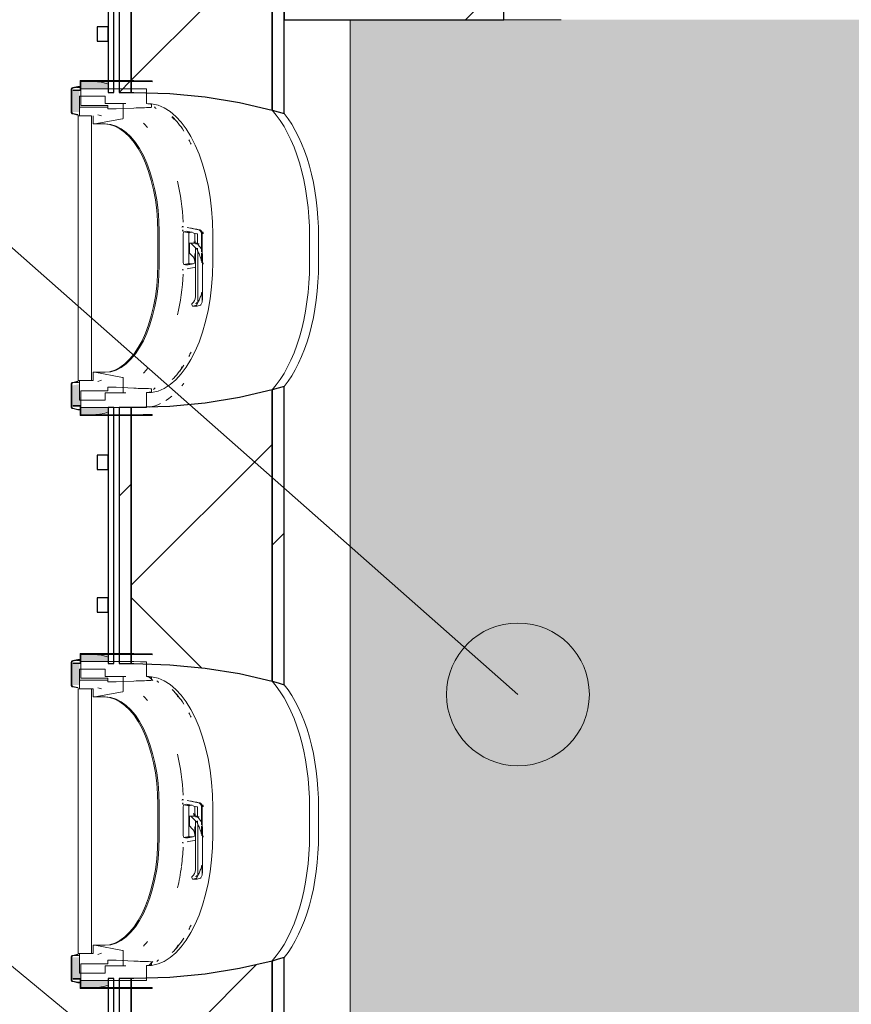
# Model space of a CAD drawing. Header units: centimetres. Extents: x 6036 to 22185, y 5782 to 11383.
# Tile 88 of 183: x 10998 to 11172, y 10063 to 10270. Entities that reach past the tile are written whole.
import ezdxf

# ---------------------------------------------------------------- set-up
doc = ezdxf.new("R2010")
doc.units = ezdxf.units.CM
for name, color, linetype, lineweight in [('A-ANNO-KEYN', 231, 'Continuous', 9), ('A-COLS', 52, 'Continuous', 9), ('A-GENM', 13, 'Continuous', 9), ('S-BEAM', 12, 'Continuous', 9)]:
    doc.layers.add(name, color=color, linetype=linetype, lineweight=lineweight)

# ---------------------------------------------------------------- blocks, each defined once
blk = doc.blocks.new('GEMO_PanelElewacyjny_OknaGoradDol_Nowe - GEMO_PanelElewacyjny_Standard_240_-V41-7-01 ZestMeble')
at = {"layer": 'S-BEAM'}
h = blk.add_hatch(dxfattribs=at)
h.set_pattern_fill('FP_100', color=256, style=0, pattern_type=2)
h.set_pattern_definition([(135, (10161.887, -6003.758), (-21.2132, -21.2132), [])])
h.paths.add_polyline_path([(120, -453.92), (120, -451.38), (93.5, -451.38), (93.5, -453.92), (103.63, -453.92)])
h.paths.add_polyline_path([(120, -419.28), (89.06, -419.28), (89.8, -421.82), (120, -421.82)])
h.paths.add_polyline_path([(31.74, -419.28), (-30.94, -419.28), (-30.2, -421.82), (31, -421.82), (31.36, -420.54)])
h.paths.add_polyline_path([(27.3, -451.38), (-26.5, -451.38), (-26.5, -453.92), (27.3, -453.92)])
h.paths.add_polyline_path([(-88.26, -419.28), (-120, -419.28), (-120, -421.82), (-89, -421.82), (-88.64, -420.54)])
h.paths.add_polyline_path([(-92.7, -453.92), (-92.7, -451.38), (-120, -451.38), (-120, -453.92), (-98.48, -453.92)])
h = blk.add_hatch(dxfattribs=at)
h.set_pattern_fill('FP_99', color=256, style=0, pattern_type=2)
h.set_pattern_definition([(135, (10161.89, -6003.76), (-53.033, -53.033), []), (225, (10161.89, -6003.76), (53.033, -53.033), [])])
h.paths.add_polyline_path([(120, -451.38), (120, -421.82), (89.8, -421.82), (91.4, -428.66), (92.56, -435.85), (93.26, -443.28), (93.5, -451.38), (103.63, -451.38)])
h.paths.add_polyline_path([(31, -421.82), (-30.2, -421.82), (-28.6, -428.66), (-27.44, -435.85), (-26.74, -443.28), (-26.5, -451.38), (27.3, -451.38), (27.54, -443.26), (28.24, -435.85), (29.4, -428.66)])
h.paths.add_polyline_path([(-89, -421.82), (-120, -421.82), (-120, -451.38), (-92.7, -451.38), (-92.46, -443.26), (-91.76, -435.85), (-90.6, -428.66)])
for p, q in [((-62.45, -412.04), (-56.75, -412.04)), ((57.55, -412.04), (63.25, -412.04)), ((-62.45, -413.94), (-56.75, -413.94)), ((-56.75, -413.94), (-62.45, -413.94)), ((57.55, -413.94), (63.25, -413.94)), ((63.25, -413.94), (57.55, -413.94)), ((-120, -455.07), (-120, -453.92)), ((120, -453.92), (120, -455.07))]:
    blk.add_line(p, q, dxfattribs=at)
at = {"layer": 'S-BEAM', "lineweight": 25}
for p, q in [((-120, -419.28), (-120, -421.82)), ((-88.26, -419.28), (-120, -419.28)), ((31.74, -419.28), (-30.94, -419.28)), ((120, -419.28), (89.06, -419.28)), ((120, -421.82), (120, -419.28)), ((-120, -421.82), (-120, -451.38)), ((-89, -421.82), (-120, -421.82)), ((-120, -421.82), (-89, -421.82)), ((31, -421.82), (-30.2, -421.82)), ((-30.2, -421.82), (31, -421.82)), ((120, -421.82), (89.8, -421.82)), ((89.8, -421.82), (120, -421.82)), ((120, -451.38), (120, -421.82)), ((-92.7, -451.38), (-92.7, -450.82)), ((-26.5, -450.82), (-26.5, -451.38)), ((27.3, -451.38), (27.3, -450.82)), ((93.5, -450.82), (93.5, -451.38)), ((-120, -451.38), (-92.7, -451.38)), ((-120, -451.38), (-120, -453.92)), ((-92.7, -451.38), (-120, -451.38)), ((-92.7, -453.92), (-92.7, -451.38)), ((-26.5, -451.38), (27.3, -451.38)), ((27.3, -451.38), (-26.5, -451.38)), ((-26.5, -451.38), (-26.5, -453.92)), ((27.3, -453.92), (27.3, -451.38)), ((93.5, -451.38), (120, -451.38)), ((120, -451.38), (93.5, -451.38)), ((93.5, -451.38), (93.5, -453.92)), ((120, -453.92), (120, -451.38)), ((-120, -453.92), (-92.7, -453.92)), ((-120, -455.07), (-120, -456.23)), ((-92.7, -455.07), (-120, -455.07)), ((-92.7, -456.23), (-92.7, -455.07)), ((-26.5, -453.92), (27.3, -453.92)), ((27.3, -455.07), (-26.5, -455.07)), ((-26.5, -455.07), (-26.5, -456.23)), ((27.3, -456.23), (27.3, -455.07)), ((93.5, -453.92), (120, -453.92)), ((120, -455.07), (93.5, -455.07)), ((93.5, -455.07), (93.5, -456.23)), ((120, -456.23), (120, -455.07)), ((-120, -456.23), (-92.7, -456.23)), ((-103.5, -456.23), (-106.5, -456.23)), ((-106.5, -456.23), (-106.5, -458.54)), ((-103.5, -458.54), (-103.5, -456.23)), ((-26.5, -456.23), (27.3, -456.23)), ((-13.5, -456.23), (-16.5, -456.23)), ((-16.5, -456.23), (-16.5, -458.54)), ((-13.5, -458.54), (-13.5, -456.23)), ((16.5, -456.23), (13.5, -456.23)), ((13.5, -456.23), (13.5, -458.54)), ((16.5, -458.54), (16.5, -456.23)), ((93.5, -456.23), (120, -456.23)), ((106.5, -456.23), (103.5, -456.23)), ((103.5, -456.23), (103.5, -458.54)), ((106.5, -458.54), (106.5, -456.23)), ((-106.5, -458.54), (-103.5, -458.54)), ((-16.5, -458.54), (-13.5, -458.54)), ((13.5, -458.54), (16.5, -458.54)), ((103.5, -458.54), (106.5, -458.54))]:
    blk.add_line(p, q, dxfattribs=at)
at = {"layer": 'S-BEAM', "lineweight": 25, "flags": 128}
for points in [[(-89, -421.82), (-88.64, -420.54), (-88.26, -419.28)], [(-30.94, -419.28), (-30.56, -420.54), (-30.2, -421.82)], [(31, -421.82), (31.36, -420.54), (31.74, -419.28)], [(89.06, -419.28), (89.44, -420.54), (89.8, -421.82)], [(-92.7, -450.82), (-92.46, -443.28), (-91.76, -435.85), (-90.6, -428.66), (-89, -421.82)], [(-30.2, -421.82), (-28.6, -428.66), (-27.44, -435.85), (-26.74, -443.28), (-26.5, -450.82)], [(27.3, -450.82), (27.54, -443.28), (28.24, -435.85), (29.4, -428.66), (31, -421.82)], [(89.8, -421.82), (91.4, -428.66), (92.56, -435.85), (93.26, -443.28), (93.5, -450.82)]]:
    blk.add_lwpolyline(points, dxfattribs=at)
at = {"layer": 'S-BEAM'}
for centre, major_axis, start_param, end_param in [((-62.45, -427.16), (30.25, 0), 1.570796, 2.593181), ((-56.75, -427.16), (30.25, 0), 0.548411, 1.570796), ((57.55, -427.16), (30.25, 0), 1.570796, 2.593181), ((63.25, -427.16), (30.25, 0), 0.548411, 1.570796), ((-62.45, -429.07), (30.25, 0), 1.570796, 2.641687), ((-62.45, -429.07), (-30.25, 0), 4.712389, 5.783279), ((-56.75, -429.07), (30.25, 0), 0.499906, 1.570796), ((-56.75, -429.07), (30.25, 0), 0.499906, 1.570796), ((57.55, -429.07), (30.25, 0), 1.570796, 2.641687), ((57.55, -429.07), (-30.25, 0), 4.712389, 5.783279), ((63.25, -429.07), (30.25, 0), 0.499906, 1.570796), ((63.25, -429.07), (30.25, 0), 0.499906, 1.570796), ((-62.45, -451.24), (30.25, 0), 2.522329, 2.552544), ((-62.45, -451.24), (30.25, 0), 2.522329, 2.552544), ((-56.75, -451.24), (30.25, 0), 0.727708, 0.770169), ((-56.75, -451.24), (30.25, 0), 0.727708, 0.770169), ((57.55, -451.24), (30.25, 0), 2.44693, 2.484469), ((57.55, -451.24), (30.25, 0), 2.44693, 2.484469), ((63.25, -451.24), (30.25, 0), 0.657124, 0.694663), ((63.25, -451.24), (30.25, 0), 0.657124, 0.694663), ((-62.45, -453.14), (30.25, 0), 2.663017, 2.689084), ((-56.75, -454.01), (30.25, 0), 0.504785, 0.530965), ((57.55, -454.01), (30.25, 0), 2.650816, 2.709639), ((57.55, -453.14), (30.25, 0), 2.622828, 2.648536), ((63.25, -453.14), (30.25, 0), 0.493057, 0.518765), ((63.25, -454.01), (30.25, 0), 0.431953, 0.490776)]:
    blk.add_ellipse(centre, major_axis=major_axis, ratio=0.5, start_param=start_param, end_param=end_param, dxfattribs=at)
blk = doc.blocks.new('okno - okno-V171-7-01 ZestMeble')
at = {"layer": 'A-GENM'}
h = blk.add_hatch(color=256, dxfattribs=at)
h.paths.add_polyline_path([(5541.76, 10066.49), (5544.55, 10066.49), (5547.53, 10067.17), (5547.47, 10067.99), (5541.76, 10067.99), (5541.76, 10067.11)])
h.paths.add_polyline_path([(5544.55, 10134.99), (5547.53, 10134.99), (5547.47, 10135.91), (5544.55, 10136.49), (5541.76, 10136.49), (5541.76, 10134.99), (5542.35, 10134.99)])
h = blk.add_hatch(color=256, dxfattribs=at)
h.paths.add_polyline_path([(5563.23, 10104.85), (5563.33, 10105.35), (5563.12, 10104.86)])
h.paths.add_polyline_path([(5547.53, 10135.9), (5547.53, 10136.49), (5544.55, 10136.49)])
h = blk.add_hatch(color=256, dxfattribs=at)
h.paths.add_polyline_path([(5541.76, 10068.15), (5541.47, 10072.89), (5539.86, 10072.89), (5539.86, 10068.15), (5541.47, 10068.15)])
h.paths.add_polyline_path([(5541.47, 10130.09), (5541.76, 10131.09), (5541.47, 10131.11), (5541.47, 10134.83), (5539.86, 10134.83), (5539.86, 10130.09)])
for points in [[(5541.76, 10135.11), (5541.76, 10135.36), (5540.12, 10135.11)], [(5541.47, 10073.17), (5541.18, 10073.42), (5540.12, 10073.17)]]:
    blk.add_hatch(color=256, dxfattribs=at).paths.add_polyline_path(points)
h = blk.add_hatch(color=256, dxfattribs=at)
h.paths.add_polyline_path([(5544.55, 10066.49), (5547.53, 10066.49), (5547.53, 10067.07)])
h.paths.add_polyline_path([(5563.06, 10096.96), (5563.13, 10097.3), (5563.06, 10096.97)])
at = {"layer": 'A-GENM', "lineweight": 18}
for p, q in [((5552.94, 10136.69), (5541.64, 10136.69)), ((5541.64, 10136.69), (5541.64, 10134.69)), ((5541.76, 10136.49), (5552.94, 10136.49)), ((5541.76, 10134.59), (5541.76, 10136.49)), ((5556.77, 10136.43), (5556.77, 10136.63)), ((5539.74, 10134.83), (5539.74, 10130.09)), ((5539.86, 10130.09), (5539.86, 10134.83)), ((5541.15, 10135.46), (5540.09, 10135.21)), ((5540.12, 10135.11), (5541.18, 10135.36)), ((5541.64, 10134.69), (5540.14, 10134.69)), ((5540.14, 10134.69), (5540.14, 10134.59)), ((5540.14, 10134.59), (5541.76, 10134.59)), ((5541.18, 10135.36), (5541.15, 10135.46)), ((5552.94, 10134.99), (5541.76, 10134.99)), ((5541.76, 10134.99), (5541.76, 10131.49)), ((5555.61, 10131.85), (5555.61, 10134.96)), ((5546.89, 10133.43), (5541.47, 10133.44)), ((5541.47, 10133.44), (5541.47, 10131.11)), ((5546.89, 10131.9), (5546.89, 10133.43)), ((5547.36, 10131.9), (5546.89, 10131.9)), ((5550.47, 10131.89), (5547.36, 10131.89)), ((5556.65, 10131.21), (5556.65, 10131.82)), ((5540.09, 10129.7), (5541.15, 10129.46)), ((5541.18, 10129.55), (5540.12, 10129.8)), ((5541.47, 10131.11), (5547.36, 10131.1)), ((5547.36, 10131.09), (5541.47, 10131.09)), ((5541.47, 10131.09), (5541.47, 10129.29)), ((5541.76, 10131.49), (5547.47, 10131.49)), ((5547.47, 10131.49), (5547.47, 10130.74)), ((5547.47, 10130.74), (5549.21, 10130.74)), ((5549.21, 10130.74), (5552.94, 10130.91)), ((5550.7, 10128.85), (5550.7, 10131.69)), ((5541.15, 10129.46), (5541.18, 10129.55)), ((5541.24, 10129.29), (5541.24, 10073.69)), ((5544.01, 10129.29), (5541.24, 10129.29)), ((5541.47, 10129.29), (5544.35, 10129.29)), ((5544.01, 10073.69), (5544.01, 10129.29)), ((5544.35, 10129.29), (5544.35, 10127.59)), ((5544.35, 10127.59), (5544.73, 10127.59)), ((5544.73, 10127.59), (5550.52, 10128.65)), ((5544.73, 10075.39), (5544.35, 10075.39)), ((5544.35, 10075.39), (5544.35, 10073.69)), ((5550.52, 10074.32), (5544.73, 10075.39)), ((5550.7, 10071.29), (5550.7, 10074.13)), ((5539.74, 10072.89), (5539.74, 10068.15)), ((5539.86, 10068.15), (5539.86, 10072.89)), ((5541.15, 10073.52), (5540.09, 10073.27)), ((5540.12, 10073.17), (5541.18, 10073.42)), ((5541.18, 10073.42), (5541.15, 10073.52)), ((5541.24, 10073.69), (5544.01, 10073.69)), ((5544.35, 10073.69), (5541.47, 10073.69)), ((5541.47, 10073.69), (5541.47, 10069.56)), ((5549.21, 10072.24), (5547.47, 10072.24)), ((5547.47, 10072.24), (5547.47, 10071.49)), ((5552.94, 10072.06), (5549.21, 10072.24)), ((5556.65, 10071.15), (5556.65, 10071.76)), ((5547.47, 10071.49), (5541.76, 10071.49)), ((5541.76, 10071.49), (5541.76, 10067.99)), ((5546.89, 10071.09), (5550.47, 10071.09)), ((5546.89, 10069.56), (5546.89, 10071.09)), ((5555.61, 10068.02), (5555.61, 10071.12)), ((5540.09, 10067.76), (5541.15, 10067.52)), ((5541.18, 10067.61), (5540.12, 10067.86)), ((5541.76, 10068.39), (5540.14, 10068.39)), ((5540.14, 10068.39), (5540.14, 10068.29)), ((5540.14, 10068.29), (5541.64, 10068.29)), ((5541.15, 10067.52), (5541.18, 10067.61)), ((5541.47, 10069.56), (5546.89, 10069.56)), ((5541.64, 10068.29), (5541.64, 10066.29)), ((5541.76, 10066.49), (5541.76, 10068.39)), ((5541.76, 10067.99), (5552.94, 10067.99)), ((5541.64, 10066.29), (5552.94, 10066.29)), ((5552.94, 10066.49), (5541.76, 10066.49)), ((5556.77, 10066.34), (5556.77, 10066.54))]:
    blk.add_line(p, q, dxfattribs=at)
at = {"layer": 'A-GENM'}
for p, q in [((5541.76, 10135.46), (5541.15, 10135.46)), ((5541.76, 10135.36), (5541.18, 10135.36)), ((5551.2, 10131.89), (5550.47, 10131.89)), ((5544.44, 10131.09), (5541.47, 10131.11)), ((5546.89, 10127.59), (5544.73, 10127.59)), ((5546.13, 10129.26), (5545.36, 10129.5)), ((5557.96, 10104.89), (5557.96, 10098.09)), ((5558.24, 10098.09), (5558.24, 10104.89)), ((5563.05, 10105.98), (5563.31, 10105.96)), ((5563.38, 10105.98), (5563.13, 10105.98)), ((5563.33, 10105.09), (5563.27, 10105.11)), ((5563.45, 10104.9), (5564.54, 10104.7)), ((5566.53, 10105.31), (5564.09, 10105.79)), ((5564.17, 10104.92), (5564.58, 10104.83)), ((5565.38, 10104.79), (5564.31, 10104.99)), ((5563.29, 10101.49), (5563.29, 10104.5)), ((5564.46, 10104.5), (5564.46, 10101.49)), ((5565.43, 10104.62), (5566.22, 10104.47)), ((5565.75, 10102.72), (5565.75, 10104.5)), ((5566.29, 10104.37), (5566.29, 10102.23)), ((5567.12, 10100.72), (5567.12, 10104.52)), ((5567.27, 10104.34), (5567.27, 10098.79)), ((5569.5, 10104.34), (5569.5, 10098.64)), ((5563.29, 10098.47), (5563.29, 10101.49)), ((5564.46, 10101.49), (5564.46, 10098.47)), ((5564.59, 10102.51), (5564.87, 10102.51)), ((5564.59, 10100.46), (5564.59, 10102.51)), ((5566.08, 10102.51), (5564.87, 10102.51)), ((5564.97, 10102.47), (5565.88, 10101.55)), ((5566.26, 10102.4), (5565.87, 10102.4)), ((5565.88, 10101.55), (5566.06, 10101.43)), ((5565.88, 10101.55), (5565.88, 10097.74)), ((5566.62, 10102.4), (5566.26, 10102.4)), ((5566.29, 10101.51), (5566.29, 10100.88)), ((5566.38, 10102.28), (5566.36, 10102.34)), ((5566.39, 10093.62), (5566.39, 10100.72)), ((5567.07, 10101.43), (5566.42, 10102.21)), ((5565.19, 10099.88), (5564.59, 10100.46)), ((5565.75, 10098.47), (5565.75, 10100.18)), ((5567.12, 10098.8), (5567.12, 10100.41)), ((5567.34, 10091.09), (5567.34, 10099.68)), ((5563.13, 10096.92), (5563.38, 10096.92)), ((5563.45, 10098.07), (5564.54, 10098.27)), ((5564.58, 10098.1), (5564.09, 10098.01)), ((5564.09, 10097.11), (5565.91, 10097.47)), ((5564.31, 10097.99), (5565.38, 10098.19)), ((5565.88, 10098.37), (5565.43, 10098.28)), ((5565.88, 10091.29), (5565.88, 10097.74)), ((5566.39, 10090.14), (5566.39, 10093.62)), ((5567.24, 10090.14), (5567.24, 10091.94)), ((5565.14, 10089.41), (5565.07, 10089.63)), ((5565.3, 10089.29), (5566.15, 10089.29)), ((5566.05, 10089.51), (5565.35, 10089.29)), ((5566.2, 10089.29), (5566.89, 10089.51)), ((5544.73, 10075.39), (5546.89, 10075.39)), ((5545.36, 10073.47), (5546.13, 10073.72)), ((5550.47, 10071.09), (5551.2, 10071.09)), ((5541.18, 10067.61), (5541.76, 10067.61)), ((5541.76, 10067.52), (5541.15, 10067.52))]:
    blk.add_line(p, q, dxfattribs=at)
at = {"layer": 'A-GENM', "lineweight": 18, "flags": 128}
for points in [[(5556.77, 10136.63), (5554.86, 10136.67), (5552.94, 10136.69)], [(5552.94, 10136.49), (5554.86, 10136.47), (5556.77, 10136.43)], [(5540.09, 10135.21), (5539.99, 10135.18), (5539.91, 10135.13), (5539.84, 10135.07), (5539.79, 10134.99), (5539.75, 10134.91), (5539.74, 10134.83)], [(5539.86, 10134.83), (5539.87, 10134.89), (5539.89, 10134.95), (5539.93, 10135.01), (5539.98, 10135.06), (5540.05, 10135.09), (5540.12, 10135.11)], [(5555.61, 10134.96), (5554.28, 10134.98), (5552.94, 10134.99)], [(5550.7, 10131.69), (5550.7, 10131.73), (5550.68, 10131.77), (5550.65, 10131.81), (5550.62, 10131.84), (5550.57, 10131.87), (5550.52, 10131.88), (5550.47, 10131.89)], [(5556.65, 10131.82), (5556.13, 10131.84), (5555.61, 10131.85)], [(5539.74, 10130.09), (5539.75, 10130), (5539.79, 10129.92), (5539.84, 10129.85), (5539.91, 10129.78), (5539.99, 10129.73), (5540.09, 10129.7)], [(5540.12, 10129.8), (5540.05, 10129.82), (5539.98, 10129.86), (5539.93, 10129.91), (5539.89, 10129.96), (5539.87, 10130.02), (5539.86, 10130.09)], [(5550.52, 10128.65), (5550.57, 10128.67), (5550.62, 10128.69), (5550.65, 10128.72), (5550.68, 10128.76), (5550.7, 10128.8), (5550.7, 10128.85)], [(5550.7, 10074.13), (5550.7, 10074.17), (5550.68, 10074.21), (5550.65, 10074.25), (5550.62, 10074.28), (5550.57, 10074.31), (5550.52, 10074.32)], [(5540.09, 10073.27), (5539.99, 10073.24), (5539.91, 10073.19), (5539.84, 10073.13), (5539.79, 10073.05), (5539.75, 10072.97), (5539.74, 10072.89)], [(5539.86, 10072.89), (5539.87, 10072.95), (5539.89, 10073.01), (5539.93, 10073.07), (5539.98, 10073.12), (5540.05, 10073.15), (5540.12, 10073.17)], [(5550.47, 10071.09), (5550.52, 10071.09), (5550.57, 10071.11), (5550.62, 10071.13), (5550.65, 10071.16), (5550.68, 10071.2), (5550.7, 10071.24), (5550.7, 10071.29)], [(5555.61, 10071.12), (5556.13, 10071.13), (5556.65, 10071.15)], [(5539.74, 10068.15), (5539.75, 10068.06), (5539.79, 10067.98), (5539.84, 10067.91), (5539.91, 10067.84), (5539.99, 10067.79), (5540.09, 10067.76)], [(5540.12, 10067.86), (5540.05, 10067.88), (5539.98, 10067.92), (5539.93, 10067.97), (5539.89, 10068.02), (5539.87, 10068.08), (5539.86, 10068.15)], [(5552.94, 10067.99), (5554.28, 10067.99), (5555.61, 10068.02)], [(5556.77, 10066.54), (5554.86, 10066.5), (5552.94, 10066.49)], [(5552.94, 10066.29), (5554.86, 10066.3), (5556.77, 10066.34)]]:
    blk.add_lwpolyline(points, dxfattribs=at)
at = {"layer": 'A-GENM', "flags": 128}
for points in [[(5564.87, 10102.51), (5564.92, 10102.5), (5564.97, 10102.47)], [(5567.1, 10101.38), (5567.09, 10101.4), (5567.08, 10101.42), (5567.07, 10101.43)], [(5567.24, 10100.69), (5567.2, 10100.93), (5567.15, 10101.16), (5567.1, 10101.38)], [(5565.88, 10097.74), (5565.85, 10098.26), (5565.76, 10098.76), (5565.61, 10099.21), (5565.42, 10099.59), (5565.19, 10099.88)], [(5567.24, 10090.14), (5567.26, 10090.26), (5567.28, 10090.39)]]:
    blk.add_lwpolyline(points, dxfattribs=at)
at = {"layer": 'A-GENM'}
for centre, major_axis, ratio, start_param, end_param in [((5544.55, 10104.34), (0, 32.15), 0.5, 6.096752, 6.283185), ((5554.95, 10104.34), (0, 27.55), 0.5, 6.158215, 6.234653), ((5555.73, 10104.34), (0, 27.55), 0.5, 4.712389, 6.21576), ((5546.61, 10104.89), (0, 22.7), 0.5, 4.712389, 6.283185), ((5546.89, 10104.89), (0, 22.7), 0.5, 4.712389, 6.283185), ((5548.84, 10104.34), (0, 26.4), 0.5, 5.730116, 5.802588), ((5554.95, 10104.34), (0, 27.55), 0.5, 5.622001, 5.831128), ((5554.95, 10104.34), (0, 27.55), 0.5, 5.473521, 5.520015), ((5550.14, 10104.34), (0, 26.4), 0.5, 4.811445, 5.150083), ((5563.38, 10104.68), (0, 1.3), 0.891845, 0.0748, 0.324133), ((5564.22, 10104.72), (0, 1.3), 0.866025, 1.072131, 1.321464), ((5563.49, 10104.5), (0, 0.41), 0.5, 0.213469, 1.570796), ((5564.03, 10098.91), (0, 6.11), 0.5, 6.091414, 6.474956), ((5184.13, 10096.46), (-844.13, 128.9), 0.086824, 4.255373, 4.258281), ((5565.1, 10098.91), (0, 5.91), 0.5, 6.189811, 6.474531), ((5564.54, 10104.54), (0, 0.3), 0.891845, 5.643231, 6.108652), ((5566.4, 10104.52), (0, 0.8), 0.891845, 4.712389, 6.108652), ((5566.77, 10104.52), (0, 0.8), 0.891845, 4.712389, 5.17781), ((5564.56, 10104.5), (0, 0.21), 0.5, 0.222165, 1.570796), ((5557.95, 10101.45), (0, 8.62), 0.891845, 4.826918, 4.914589), ((5558.22, 10101.45), (0, 8.62), 0.891845, 4.826918, 4.891388), ((5566.2, 10104.37), (0, 0.1), 0.891845, 4.712389, 6.108652), ((5553.95, 10104.34), (0, 26.64), 0.5, 4.712389, 4.720649), ((5565.87, 10102.3), (0, 0.1), 0.866025, 0, 0.261799), ((5566, 10101.3), (0, 0.15), 0.866025, 5.227376, 5.794493), ((5566.08, 10102.11), (0, 0.4), 0.866025, 5.794493, 6.283185), ((5561.59, 10098.42), (0, 6), 0.866025, 5.106364, 5.227376), ((5566.26, 10102.3), (0, 0.1), 0.866025, 6.021386, 6.283185), ((5555.73, 10098.64), (0, 27.55), 0.5, 3.209018, 4.712389), ((5558.22, 10101.45), (0, 8.62), 0.891845, 4.533389, 4.597022), ((5565.87, 10100.46), (0, 0.1), 0.866025, 2.094395, 3.141593), ((5546.61, 10098.09), (0, 22.7), 0.5, 3.141593, 4.712389), ((5546.89, 10098.09), (0, 22.7), 0.5, 3.141593, 4.712389), ((5563.49, 10098.47), (0, 0.41), 0.5, 1.570796, 2.928124), ((5564.03, 10104.07), (0, 6.11), 0.5, 2.949822, 3.333364), ((5564.56, 10098.47), (0, 0.21), 0.5, 1.570796, 2.919427), ((5565.1, 10104.07), (0, 5.91), 0.5, 2.950247, 3.234967), ((5564.54, 10098.4), (0, 0.3), 0.891845, 3.316126, 3.781547), ((5566.77, 10098.38), (0, 0.8), 0.891845, 4.246968, 4.712389), ((5550.14, 10098.64), (0, 26.4), 0.5, 4.460756, 4.613333), ((5550.14, 10098.64), (0, 26.4), 0.5, 4.274695, 4.455853), ((5564.49, 10091.29), (0, 1.6), 0.866025, 3.633403, 4.712389), ((5565.23, 10089.7), (0, 0.2), 0.866025, 0.49181, 1.954769), ((5565.3, 10089.49), (0, 0.2), 0.866025, 1.954769, 3.403392), ((5566.08, 10089.7), (0, 0.2), 0.866025, 0.49181, 0.979463), ((5565.34, 10091.29), (0, 1.6), 0.866025, 3.633403, 3.8492), ((5566.15, 10089.49), (0, 0.2), 0.866025, 2.437643, 3.403392), ((5566.01, 10089.65), (0, 0.15), 0.866025, 3.403392, 4.150714), ((5562.46, 10092.24), (0, 5), 0.866025, 4.150714, 4.280242), ((5566.86, 10089.65), (0, 0.15), 0.866025, 3.403392, 4.150714), ((5563.31, 10092.24), (0, 5), 0.866025, 4.150714, 4.279208), ((5554.95, 10098.64), (0, 27.55), 0.5, 3.904763, 3.951257), ((5548.84, 10098.64), (0, 26.4), 0.5, 3.62219, 3.694662), ((5554.95, 10098.64), (0, 27.55), 0.5, 3.59365, 3.802777), ((5554.95, 10098.64), (0, 27.55), 0.5, 3.190125, 3.266563), ((5544.55, 10098.64), (0, 32.15), 0.5, 3.141593, 3.331579)]:
    blk.add_ellipse(centre, major_axis=major_axis, ratio=ratio, start_param=start_param, end_param=end_param, dxfattribs=at)
at = {"layer": 'A-GENM', "lineweight": 18}
for points in [[(5552.94, 10130.91), (5553.52, 10130.94), (5554.69, 10130.99), (5555.85, 10131.01), (5556.43, 10131.02)], [(5556.43, 10071.95), (5555.85, 10071.96), (5554.69, 10071.99), (5553.52, 10072.03), (5552.94, 10072.06)]]:
    blk.add_open_spline(points, degree=3, dxfattribs=at)
for points, knots in [([(5556.49, 10131.03), (5556.51, 10131.03), (5556.53, 10131.04), (5556.56, 10131.06), (5556.58, 10131.07), (5556.6, 10131.09), (5556.62, 10131.11), (5556.64, 10131.13), (5556.64, 10131.15), (5556.64, 10131.16)], [0.1666667, 0.1666667, 0.1666667, 0.1666667, 0.3333333, 0.4166667, 0.5, 0.5833333, 0.6666667, 0.75, 0.8333333, 0.8333333, 0.8333333, 0.8333333]), ([(5556.65, 10071.76), (5556.65, 10071.78), (5556.65, 10071.81), (5556.63, 10071.84), (5556.62, 10071.87), (5556.6, 10071.89), (5556.58, 10071.9), (5556.56, 10071.92), (5556.54, 10071.93), (5556.52, 10071.94), (5556.5, 10071.95), (5556.49, 10071.95), (5556.48, 10071.95)], [0, 0, 0, 0, 0.1428571, 0.2857143, 0.3571429, 0.4285714, 0.5, 0.5714286, 0.6785714, 0.7321429, 0.7857143, 0.8571429, 0.8571429, 0.8571429, 0.8571429])]:
    blk.add_open_spline(points, degree=3, knots=knots, dxfattribs=at)
at = {"layer": 'A-GENM'}
for points in [[(5563.04, 10106.01), (5563.13, 10106.02), (5563.22, 10106.02), (5563.31, 10106)], [(5567.21, 10098.42), (5567.24, 10098.59), (5567.3, 10098.93), (5567.34, 10099.44), (5567.34, 10099.95), (5567.31, 10100.29), (5567.28, 10100.45)], [(5563.31, 10096.97), (5563.22, 10096.95), (5563.13, 10096.95), (5563.04, 10096.96)], [(5567.21, 10092.24), (5567.18, 10092.1), (5567.1, 10091.81), (5566.96, 10091.39), (5566.8, 10090.97), (5566.61, 10090.55), (5566.46, 10090.28), (5566.39, 10090.14)], [(5567.28, 10090.39), (5567.31, 10090.54), (5567.34, 10090.84), (5567.34, 10091.31), (5567.3, 10091.77), (5567.24, 10092.08), (5567.21, 10092.24)]]:
    blk.add_open_spline(points, degree=3, dxfattribs=at)
for points, knots in [([(5566.67, 10105.35), (5566.72, 10105.33), (5566.83, 10105.3), (5566.98, 10105.2), (5567.1, 10105.08), (5567.23, 10104.87), (5567.27, 10104.68), (5567.27, 10104.56)], [-1, -1, -1, -1, -0.833333, -0.666667, -0.5, -0.333333, 0, 0, 0, 0]), ([(5566.39, 10100.72), (5566.46, 10100.57), (5566.61, 10100.27), (5566.83, 10099.74), (5567.04, 10099.12), (5567.16, 10098.65), (5567.21, 10098.42)], [0, 0, 0, 0, 0.2, 0.4, 0.7, 1, 1, 1, 1])]:
    blk.add_open_spline(points, degree=3, knots=knots, dxfattribs=at)
blk = doc.blocks.new('okno - okno-V172-7-01 ZestMeble')
at = {"layer": 'A-GENM'}
h = blk.add_hatch(color=256, dxfattribs=at)
h.paths.add_polyline_path([(5541.76, 10186.89), (5544.55, 10186.89), (5547.53, 10187.57), (5547.47, 10188.39), (5541.76, 10188.39), (5541.76, 10187.51)])
h.paths.add_polyline_path([(5544.55, 10255.39), (5547.53, 10255.39), (5547.47, 10256.31), (5544.55, 10256.89), (5541.76, 10256.89), (5541.76, 10255.39), (5542.35, 10255.39)])
h = blk.add_hatch(color=256, dxfattribs=at)
h.paths.add_polyline_path([(5563.23, 10225.25), (5563.33, 10225.75), (5563.12, 10225.26)])
h.paths.add_polyline_path([(5547.53, 10256.3), (5547.53, 10256.89), (5544.55, 10256.89)])
h = blk.add_hatch(color=256, dxfattribs=at)
h.paths.add_polyline_path([(5541.47, 10188.55), (5541.76, 10188.79), (5541.47, 10193.29), (5539.86, 10193), (5539.86, 10188.55)])
h.paths.add_polyline_path([(5541.47, 10250.49), (5541.76, 10251.49), (5541.47, 10251.51), (5541.47, 10255.23), (5539.86, 10255.23), (5539.86, 10250.49)])
for points in [[(5541.76, 10255.51), (5541.76, 10255.76), (5540.12, 10255.51)], [(5541.47, 10193.57), (5541.18, 10193.82), (5540.12, 10193.57)]]:
    blk.add_hatch(color=256, dxfattribs=at).paths.add_polyline_path(points)
h = blk.add_hatch(color=256, dxfattribs=at)
h.paths.add_polyline_path([(5547.53, 10186.89), (5547.53, 10187.47), (5544.55, 10186.89)])
h.paths.add_polyline_path([(5563.06, 10217.36), (5563.13, 10217.7), (5563.06, 10217.37)])
at = {"layer": 'A-GENM', "lineweight": 18}
for p, q in [((5541.15, 10255.86), (5540.09, 10255.61)), ((5541.18, 10255.76), (5541.15, 10255.86)), ((5552.94, 10257.09), (5541.64, 10257.09)), ((5541.64, 10257.09), (5541.64, 10255.09)), ((5541.76, 10256.89), (5552.94, 10256.89)), ((5541.76, 10254.99), (5541.76, 10256.89)), ((5556.77, 10256.83), (5556.77, 10257.03)), ((5539.74, 10255.23), (5539.74, 10250.49)), ((5539.86, 10250.49), (5539.86, 10255.23)), ((5540.12, 10255.51), (5541.18, 10255.76)), ((5541.64, 10255.09), (5540.14, 10255.09)), ((5540.14, 10255.09), (5540.14, 10254.99)), ((5540.14, 10254.99), (5541.76, 10254.99)), ((5546.89, 10253.83), (5541.47, 10253.84)), ((5541.47, 10253.84), (5541.47, 10251.51)), ((5552.94, 10255.39), (5541.76, 10255.39)), ((5541.76, 10255.39), (5541.76, 10251.89)), ((5546.89, 10252.3), (5546.89, 10253.83)), ((5555.61, 10252.25), (5555.61, 10255.36)), ((5541.76, 10251.89), (5547.47, 10251.89)), ((5547.36, 10252.3), (5546.89, 10252.3)), ((5550.47, 10252.29), (5547.36, 10252.29)), ((5547.47, 10251.89), (5547.47, 10251.14)), ((5550.7, 10249.25), (5550.7, 10252.09)), ((5556.65, 10251.61), (5556.65, 10252.22)), ((5540.09, 10250.1), (5541.15, 10249.86)), ((5541.18, 10249.95), (5540.12, 10250.2)), ((5541.15, 10249.86), (5541.18, 10249.95)), ((5541.24, 10249.69), (5541.24, 10194.09)), ((5544.01, 10249.69), (5541.24, 10249.69)), ((5541.47, 10251.51), (5547.36, 10251.5)), ((5547.36, 10251.49), (5541.47, 10251.49)), ((5541.47, 10251.49), (5541.47, 10249.69)), ((5541.47, 10249.69), (5544.01, 10249.69)), ((5544.01, 10194.09), (5544.01, 10249.69)), ((5544.35, 10249.69), (5544.35, 10247.99)), ((5547.47, 10251.14), (5549.21, 10251.14)), ((5549.21, 10251.14), (5552.94, 10251.31)), ((5544.35, 10247.99), (5544.73, 10247.99)), ((5544.73, 10247.99), (5550.52, 10249.05)), ((5541.15, 10193.92), (5540.09, 10193.67)), ((5540.12, 10193.57), (5541.18, 10193.82)), ((5541.18, 10193.82), (5541.15, 10193.92)), ((5541.24, 10194.09), (5544.01, 10194.09)), ((5544.35, 10194.09), (5541.47, 10194.09)), ((5541.47, 10194.09), (5541.47, 10189.96)), ((5544.73, 10195.79), (5544.35, 10195.79)), ((5544.35, 10195.79), (5544.35, 10194.09)), ((5550.52, 10194.72), (5544.73, 10195.79)), ((5550.7, 10191.69), (5550.7, 10194.53)), ((5539.74, 10193.29), (5539.74, 10188.55)), ((5539.86, 10188.55), (5539.86, 10193.29)), ((5547.47, 10191.89), (5541.76, 10191.89)), ((5541.76, 10191.89), (5541.76, 10188.39)), ((5549.21, 10192.64), (5547.47, 10192.64)), ((5547.47, 10192.64), (5547.47, 10191.89)), ((5552.94, 10192.46), (5549.21, 10192.64)), ((5556.65, 10191.55), (5556.65, 10192.16)), ((5541.47, 10189.96), (5546.89, 10189.96)), ((5546.89, 10191.49), (5550.47, 10191.49)), ((5546.89, 10189.96), (5546.89, 10191.49)), ((5555.61, 10188.42), (5555.61, 10191.52)), ((5540.09, 10188.16), (5541.15, 10187.92)), ((5541.18, 10188.01), (5540.12, 10188.26)), ((5541.76, 10188.79), (5540.14, 10188.79)), ((5540.14, 10188.79), (5540.14, 10188.69)), ((5540.14, 10188.69), (5541.64, 10188.69)), ((5541.15, 10187.92), (5541.18, 10188.01)), ((5541.64, 10188.69), (5541.64, 10186.69)), ((5541.76, 10186.89), (5541.76, 10188.79)), ((5541.76, 10188.39), (5552.94, 10188.39)), ((5541.64, 10186.69), (5552.94, 10186.69)), ((5552.94, 10186.89), (5541.76, 10186.89)), ((5556.77, 10186.74), (5556.77, 10186.94))]:
    blk.add_line(p, q, dxfattribs=at)
at = {"layer": 'A-GENM'}
for p, q in [((5541.76, 10255.86), (5541.15, 10255.86)), ((5541.76, 10255.76), (5541.18, 10255.76)), ((5551.2, 10252.29), (5550.47, 10252.29)), ((5544.44, 10251.49), (5541.47, 10251.51)), ((5546.13, 10249.66), (5545.36, 10249.9)), ((5546.89, 10247.99), (5544.73, 10247.99)), ((5557.96, 10225.29), (5557.96, 10218.49)), ((5558.24, 10218.49), (5558.24, 10225.29)), ((5563.05, 10226.38), (5563.31, 10226.36)), ((5563.38, 10226.38), (5563.13, 10226.38)), ((5563.33, 10225.49), (5563.27, 10225.51)), ((5563.29, 10221.89), (5563.29, 10224.9)), ((5563.45, 10225.3), (5564.54, 10225.1)), ((5566.53, 10225.71), (5564.09, 10226.19)), ((5564.17, 10225.32), (5564.58, 10225.23)), ((5565.38, 10225.19), (5564.31, 10225.39)), ((5564.46, 10224.9), (5564.46, 10221.89)), ((5565.43, 10225.02), (5566.22, 10224.87)), ((5565.75, 10223.12), (5565.75, 10224.9)), ((5567.12, 10221.12), (5567.12, 10224.92)), ((5564.59, 10222.91), (5564.87, 10222.91)), ((5564.59, 10220.86), (5564.59, 10222.91)), ((5566.08, 10222.91), (5564.87, 10222.91)), ((5564.97, 10222.87), (5565.88, 10221.95)), ((5566.26, 10222.8), (5565.87, 10222.8)), ((5566.62, 10222.8), (5566.26, 10222.8)), ((5566.29, 10224.77), (5566.29, 10222.63)), ((5566.38, 10222.68), (5566.36, 10222.74)), ((5567.27, 10224.74), (5567.27, 10219.19)), ((5569.5, 10224.74), (5569.5, 10219.04)), ((5563.29, 10218.87), (5563.29, 10221.89)), ((5564.46, 10221.89), (5564.46, 10218.87)), ((5565.19, 10220.28), (5564.59, 10220.86)), ((5565.88, 10221.95), (5566.06, 10221.83)), ((5565.88, 10221.95), (5565.88, 10218.14)), ((5566.29, 10221.91), (5566.29, 10221.28)), ((5566.39, 10214.02), (5566.39, 10221.12)), ((5567.07, 10221.83), (5566.42, 10222.61)), ((5567.12, 10219.2), (5567.12, 10220.81)), ((5563.45, 10218.47), (5564.54, 10218.67)), ((5565.88, 10218.77), (5565.43, 10218.68)), ((5565.75, 10218.87), (5565.75, 10220.58)), ((5567.34, 10211.49), (5567.34, 10220.08)), ((5563.13, 10217.32), (5563.38, 10217.32)), ((5564.58, 10218.5), (5564.09, 10218.41)), ((5564.09, 10217.51), (5565.91, 10217.87)), ((5564.31, 10218.39), (5565.38, 10218.59)), ((5565.88, 10211.69), (5565.88, 10218.14)), ((5566.39, 10210.54), (5566.39, 10214.02)), ((5567.24, 10210.54), (5567.24, 10212.49)), ((5565.14, 10209.81), (5565.07, 10210.03)), ((5565.3, 10209.69), (5566.15, 10209.69)), ((5566.05, 10209.91), (5565.35, 10209.69)), ((5566.2, 10209.69), (5566.89, 10209.91)), ((5544.73, 10195.79), (5546.89, 10195.79)), ((5545.36, 10193.87), (5546.13, 10194.12)), ((5550.47, 10191.49), (5551.2, 10191.49)), ((5541.76, 10187.92), (5541.15, 10187.92)), ((5541.18, 10188.01), (5541.76, 10188.01))]:
    blk.add_line(p, q, dxfattribs=at)
at = {"layer": 'A-GENM', "lineweight": 18, "flags": 128}
for points in [[(5556.77, 10257.03), (5554.86, 10257.07), (5552.94, 10257.09)], [(5552.94, 10256.89), (5554.86, 10256.87), (5556.77, 10256.83)], [(5540.09, 10255.61), (5539.99, 10255.58), (5539.91, 10255.53), (5539.84, 10255.47), (5539.79, 10255.39), (5539.75, 10255.31), (5539.74, 10255.23)], [(5539.86, 10255.23), (5539.87, 10255.29), (5539.89, 10255.35), (5539.93, 10255.41), (5539.98, 10255.46), (5540.05, 10255.49), (5540.12, 10255.51)], [(5555.61, 10255.36), (5554.28, 10255.38), (5552.94, 10255.39)], [(5550.7, 10252.09), (5550.7, 10252.13), (5550.68, 10252.17), (5550.65, 10252.21), (5550.62, 10252.24), (5550.57, 10252.27), (5550.52, 10252.28), (5550.47, 10252.29)], [(5556.65, 10252.22), (5556.13, 10252.24), (5555.61, 10252.25)], [(5539.74, 10250.49), (5539.75, 10250.4), (5539.79, 10250.32), (5539.84, 10250.25), (5539.91, 10250.18), (5539.99, 10250.13), (5540.09, 10250.1)], [(5540.12, 10250.2), (5540.05, 10250.22), (5539.98, 10250.26), (5539.93, 10250.31), (5539.89, 10250.36), (5539.87, 10250.42), (5539.86, 10250.49)], [(5550.52, 10249.05), (5550.57, 10249.07), (5550.62, 10249.09), (5550.65, 10249.12), (5550.68, 10249.16), (5550.7, 10249.2), (5550.7, 10249.25)], [(5550.7, 10194.53), (5550.7, 10194.57), (5550.68, 10194.61), (5550.65, 10194.65), (5550.62, 10194.68), (5550.57, 10194.71), (5550.52, 10194.72)], [(5540.09, 10193.67), (5539.99, 10193.64), (5539.91, 10193.59), (5539.84, 10193.53), (5539.79, 10193.45), (5539.75, 10193.37), (5539.74, 10193.29)], [(5539.86, 10193.29), (5539.87, 10193.35), (5539.89, 10193.41), (5539.93, 10193.47), (5539.98, 10193.52), (5540.05, 10193.55), (5540.12, 10193.57)], [(5550.47, 10191.49), (5550.52, 10191.49), (5550.57, 10191.51), (5550.62, 10191.53), (5550.65, 10191.56), (5550.68, 10191.6), (5550.7, 10191.64), (5550.7, 10191.69)], [(5555.61, 10191.52), (5556.13, 10191.53), (5556.65, 10191.55)], [(5539.74, 10188.55), (5539.75, 10188.46), (5539.79, 10188.38), (5539.84, 10188.31), (5539.91, 10188.24), (5539.99, 10188.19), (5540.09, 10188.16)], [(5540.12, 10188.26), (5540.05, 10188.28), (5539.98, 10188.32), (5539.93, 10188.37), (5539.89, 10188.42), (5539.87, 10188.48), (5539.86, 10188.55)], [(5552.94, 10188.39), (5554.28, 10188.39), (5555.61, 10188.42)], [(5556.77, 10186.94), (5554.86, 10186.9), (5552.94, 10186.89)], [(5552.94, 10186.69), (5554.86, 10186.7), (5556.77, 10186.74)]]:
    blk.add_lwpolyline(points, dxfattribs=at)
at = {"layer": 'A-GENM', "flags": 128}
for points in [[(5564.87, 10222.91), (5564.92, 10222.9), (5564.97, 10222.87)], [(5567.1, 10221.78), (5567.09, 10221.8), (5567.08, 10221.82), (5567.07, 10221.83)], [(5567.24, 10221.09), (5567.2, 10221.33), (5567.15, 10221.56), (5567.1, 10221.78)], [(5565.88, 10218.14), (5565.85, 10218.66), (5565.76, 10219.16), (5565.61, 10219.61), (5565.42, 10219.99), (5565.19, 10220.28)], [(5567.24, 10210.54), (5567.26, 10210.66), (5567.28, 10210.79)]]:
    blk.add_lwpolyline(points, dxfattribs=at)
at = {"layer": 'A-GENM'}
for centre, major_axis, ratio, start_param, end_param in [((5544.55, 10224.74), (0, 32.15), 0.5, 6.096752, 6.283185), ((5554.95, 10224.74), (0, 27.55), 0.5, 6.158215, 6.234653), ((5555.73, 10224.74), (0, 27.55), 0.5, 4.712389, 6.21576), ((5546.61, 10225.29), (0, 22.7), 0.5, 4.712389, 6.283185), ((5546.89, 10225.29), (0, 22.7), 0.5, 4.712389, 6.283185), ((5548.84, 10224.74), (0, 26.4), 0.5, 5.730116, 5.802588), ((5554.95, 10224.74), (0, 27.55), 0.5, 5.622001, 5.831128), ((5554.95, 10224.74), (0, 27.55), 0.5, 5.473521, 5.520015), ((5550.14, 10224.74), (0, 26.4), 0.5, 4.811445, 5.150083), ((5563.38, 10225.08), (0, 1.3), 0.891845, 0.0748, 0.324133), ((5564.22, 10225.12), (0, 1.3), 0.866025, 1.072131, 1.321464), ((5563.49, 10224.9), (0, 0.41), 0.5, 0.213469, 1.570796), ((5564.03, 10219.31), (0, 6.11), 0.5, 6.091414, 6.474956), ((5564.56, 10224.9), (0, 0.21), 0.5, 0.222165, 1.570796), ((5184.13, 10216.86), (-844.13, 128.9), 0.086824, 4.255373, 4.258281), ((5565.1, 10219.31), (0, 5.91), 0.5, 6.189811, 6.474531), ((5564.54, 10224.94), (0, 0.3), 0.891845, 5.643231, 6.108652), ((5566.2, 10224.77), (0, 0.1), 0.891845, 4.712389, 6.108652), ((5566.4, 10224.92), (0, 0.8), 0.891845, 4.712389, 6.108652), ((5553.95, 10224.74), (0, 26.64), 0.5, 4.712389, 4.720649), ((5566.77, 10224.92), (0, 0.8), 0.891845, 4.712389, 5.17781), ((5557.95, 10221.85), (0, 8.62), 0.891845, 4.826918, 4.874116), ((5558.22, 10221.85), (0, 8.62), 0.891845, 4.826918, 4.891388), ((5565.87, 10222.7), (0, 0.1), 0.866025, 0, 0.261799), ((5566.08, 10222.51), (0, 0.4), 0.866025, 5.794493, 6.283185), ((5566.26, 10222.7), (0, 0.1), 0.866025, 6.021386, 6.283185), ((5558.22, 10221.85), (0, 8.62), 0.891845, 4.533389, 4.597022), ((5565.87, 10220.86), (0, 0.1), 0.866025, 2.094395, 3.141593), ((5566, 10221.7), (0, 0.15), 0.866025, 5.227376, 5.794493), ((5561.59, 10218.82), (0, 6), 0.866025, 5.106364, 5.227376), ((5555.73, 10219.04), (0, 27.55), 0.5, 3.209018, 4.712389), ((5563.49, 10218.87), (0, 0.41), 0.5, 1.570796, 2.928124), ((5564.56, 10218.87), (0, 0.21), 0.5, 1.570796, 2.919427), ((5565.1, 10224.47), (0, 5.91), 0.5, 2.950247, 3.234967), ((5566.77, 10218.78), (0, 0.8), 0.891845, 4.246968, 4.712389), ((5546.61, 10218.49), (0, 22.7), 0.5, 3.141593, 4.712389), ((5546.89, 10218.49), (0, 22.7), 0.5, 3.141593, 4.712389), ((5564.03, 10224.47), (0, 6.11), 0.5, 2.949822, 3.333364), ((5564.54, 10218.8), (0, 0.3), 0.891845, 3.316126, 3.781547), ((5550.14, 10219.04), (0, 26.4), 0.5, 4.274695, 4.613333), ((5564.49, 10211.69), (0, 1.6), 0.866025, 3.633403, 4.712389), ((5565.34, 10211.69), (0, 1.6), 0.866025, 3.633403, 3.8492), ((5562.46, 10212.64), (0, 5), 0.866025, 4.150714, 4.280242), ((5563.31, 10212.64), (0, 5), 0.866025, 4.150714, 4.279208), ((5565.23, 10210.1), (0, 0.2), 0.866025, 0.49181, 1.954769), ((5565.3, 10209.89), (0, 0.2), 0.866025, 1.954769, 3.403392), ((5566.08, 10210.1), (0, 0.2), 0.866025, 0.49181, 0.979463), ((5566.15, 10209.89), (0, 0.2), 0.866025, 2.437643, 3.403392), ((5566.01, 10210.05), (0, 0.15), 0.866025, 3.403392, 4.150714), ((5566.86, 10210.05), (0, 0.15), 0.866025, 3.403392, 4.150714), ((5554.95, 10219.04), (0, 27.55), 0.5, 3.904763, 3.951257), ((5548.84, 10219.04), (0, 26.4), 0.5, 3.62219, 3.694662), ((5554.95, 10219.04), (0, 27.55), 0.5, 3.59365, 3.802777), ((5554.95, 10219.04), (0, 27.55), 0.5, 3.190125, 3.266563), ((5554.95, 10219.04), (0, 30.65), 0.5, 3.694328, 3.729674), ((5554.95, 10219.04), (0, 30.65), 0.5, 3.453312, 3.53951), ((5554.95, 10219.04), (0, 30.65), 0.5, 3.223887, 3.37611), ((5544.55, 10219.04), (0, 32.15), 0.5, 3.141593, 3.329248)]:
    blk.add_ellipse(centre, major_axis=major_axis, ratio=ratio, start_param=start_param, end_param=end_param, dxfattribs=at)
at = {"layer": 'A-GENM', "lineweight": 18}
for points in [[(5552.94, 10251.31), (5553.52, 10251.34), (5554.69, 10251.39), (5555.85, 10251.41), (5556.43, 10251.42)], [(5556.43, 10192.35), (5555.85, 10192.36), (5554.69, 10192.39), (5553.52, 10192.43), (5552.94, 10192.46)]]:
    blk.add_open_spline(points, degree=3, dxfattribs=at)
for points, knots in [([(5556.49, 10251.43), (5556.51, 10251.43), (5556.53, 10251.44), (5556.56, 10251.46), (5556.58, 10251.47), (5556.6, 10251.49), (5556.62, 10251.51), (5556.64, 10251.53), (5556.64, 10251.55), (5556.64, 10251.56)], [0.1666667, 0.1666667, 0.1666667, 0.1666667, 0.3333333, 0.4166667, 0.5, 0.5833333, 0.6666667, 0.75, 0.8333333, 0.8333333, 0.8333333, 0.8333333]), ([(5556.65, 10192.16), (5556.65, 10192.18), (5556.65, 10192.21), (5556.63, 10192.24), (5556.62, 10192.27), (5556.6, 10192.29), (5556.58, 10192.3), (5556.56, 10192.32), (5556.54, 10192.33), (5556.52, 10192.34), (5556.49, 10192.35), (5556.46, 10192.35), (5556.43, 10192.35)], [0, 0, 0, 0, 0.142857, 0.285714, 0.357143, 0.428571, 0.5, 0.571429, 0.678571, 0.732143, 0.785714, 1, 1, 1, 1])]:
    blk.add_open_spline(points, degree=3, knots=knots, dxfattribs=at)
at = {"layer": 'A-GENM'}
for points in [[(5563.04, 10226.41), (5563.13, 10226.42), (5563.22, 10226.42), (5563.31, 10226.4)], [(5567.21, 10218.82), (5567.24, 10218.99), (5567.3, 10219.33), (5567.34, 10219.84), (5567.34, 10220.35), (5567.31, 10220.69), (5567.28, 10220.85)], [(5563.31, 10217.37), (5563.22, 10217.35), (5563.13, 10217.35), (5563.04, 10217.36)], [(5567.21, 10212.64), (5567.18, 10212.5), (5567.1, 10212.21), (5566.96, 10211.79), (5566.8, 10211.37), (5566.61, 10210.95), (5566.46, 10210.68), (5566.39, 10210.54)], [(5567.28, 10210.79), (5567.31, 10210.94), (5567.34, 10211.24), (5567.34, 10211.71), (5567.3, 10212.17), (5567.24, 10212.48), (5567.21, 10212.64)]]:
    blk.add_open_spline(points, degree=3, dxfattribs=at)
for points, knots in [([(5566.67, 10225.75), (5566.72, 10225.73), (5566.83, 10225.7), (5566.98, 10225.6), (5567.1, 10225.48), (5567.23, 10225.27), (5567.27, 10225.08), (5567.27, 10224.96)], [-1, -1, -1, -1, -0.833333, -0.666667, -0.5, -0.333333, 0, 0, 0, 0]), ([(5566.39, 10221.12), (5566.46, 10220.97), (5566.61, 10220.67), (5566.83, 10220.14), (5567.04, 10219.52), (5567.16, 10219.05), (5567.21, 10218.82)], [0, 0, 0, 0, 0.2, 0.4, 0.7, 1, 1, 1, 1])]:
    blk.add_open_spline(points, degree=3, knots=knots, dxfattribs=at)
blk = doc.blocks.new('FURN_Wr_Biurko 3 - E25-B-03_BiurkoSzafka-8970924-7-01 ZestMeble')
at = {"layer": 'A-GENM'}
for points in [[(-108, 55.77), (-108, -10), (108, -10), (108, 99.65), (-108, 99.65), (-108, 63.38)], [(74, -10), (74, -10.5), (82, -10.5), (82, -10), (76.02, -10)], [(74, -12.76), (74, -13.3), (82, -13.3), (82, -10.5), (74, -10.73), (74, -12.09)]]:
    blk.add_hatch(color=60, dxfattribs=at).paths.add_polyline_path(points)
for p, q in [((108, 99.65), (-108, 99.65)), ((-108, 55.77), (-108, -10)), ((108, 55.32), (108, 55.77)), ((-108, -10), (108, -10)), ((74, -10.5), (74, -10)), ((82, -10), (82, -10.5)), ((74, -10.5), (74, -13.3)), ((82, -13.3), (82, -10.5)), ((74, -13.3), (82, -13.3))]:
    blk.add_line(p, q, dxfattribs=at)

msp = doc.modelspace()

# ---------------------------------------------------------------- hatches: boundary and pattern name
at = {"layer": 'A-ANNO-KEYN'}
h = msp.add_hatch(color=256, dxfattribs=at)
edge = h.paths.add_edge_path()
edge.add_arc((11102.4, 10128.11), 15, 0, 360)
at = {"layer": 'A-COLS'}
h = msp.add_hatch(dxfattribs=at)
h.set_pattern_fill('FP_35', color=256, style=0, pattern_type=2)
h.set_pattern_definition([(45, (5468.8, 0), (-33.67596, 33.67596), [])])
h.paths.add_polyline_path([(12066.9, 10269.89), (12083.83, 10269.89), (12083.83, 10293.89), (12037.65, 10293.89), (12037.65, 10269.89), (12042.19, 10269.89)])
h.paths.add_polyline_path([(11640.56, 10269.89), (11664.56, 10269.89), (11664.56, 10293.89), (11640.56, 10293.89)])
h.paths.add_polyline_path([(11472.56, 10269.89), (11496.56, 10269.89), (11496.56, 10293.89), (11472.56, 10293.89), (11472.56, 10293.39)])
h.paths.add_polyline_path([(11099.47, 10269.89), (11099.47, 10293.89), (11053.28, 10293.89), (11053.28, 10269.89), (11078.7, 10269.89)])

# ---------------------------------------------------------------- linework, layer by layer
at = {"layer": 'A-ANNO-KEYN'}
for p, q in [((11102.4, 10128.11), (10846.96, 10353.71)), ((11089.27, 9994.42), (10858.89, 10183.69))]:
    msp.add_line(p, q, dxfattribs=at)
msp.add_circle((11102.4, 10128.11), 15, dxfattribs=at)
at = {"layer": 'A-COLS', "lineweight": 25}
for p, q in [((11053.28, 10293.89), (11053.28, 10269.89)), ((11099.47, 10269.89), (11099.47, 10293.89)), ((11053.28, 10269.89), (11099.47, 10269.89))]:
    msp.add_line(p, q, dxfattribs=at)
at = {"layer": 'A-COLS'}
msp.add_line((11111.02, 10269.89), (11099.47, 10269.89), dxfattribs=at)

# ---------------------------------------------------------------- block references
at = {"layer": 'A-GENM', "rotation": 89.9999999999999}
msp.add_blockref('FURN_Wr_Biurko 3 - E25-B-03_BiurkoSzafka-8970924-7-01 ZestMeble', (11166.79, 10161.89), dxfattribs=at)
at = {"layer": 'A-GENM'}
for name in ['okno - okno-V172-7-01 ZestMeble', 'okno - okno-V171-7-01 ZestMeble']:
    msp.add_blockref(name, (5468.8, 0), dxfattribs=at)
at = {"layer": 'S-BEAM', "rotation": 269.9999999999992}
msp.add_blockref('GEMO_PanelElewacyjny_OknaGoradDol_Nowe - GEMO_PanelElewacyjny_Standard_240_-V41-7-01 ZestMeble', (11472.56, 10161.89), dxfattribs=at)

doc.saveas('drawing.dxf')
